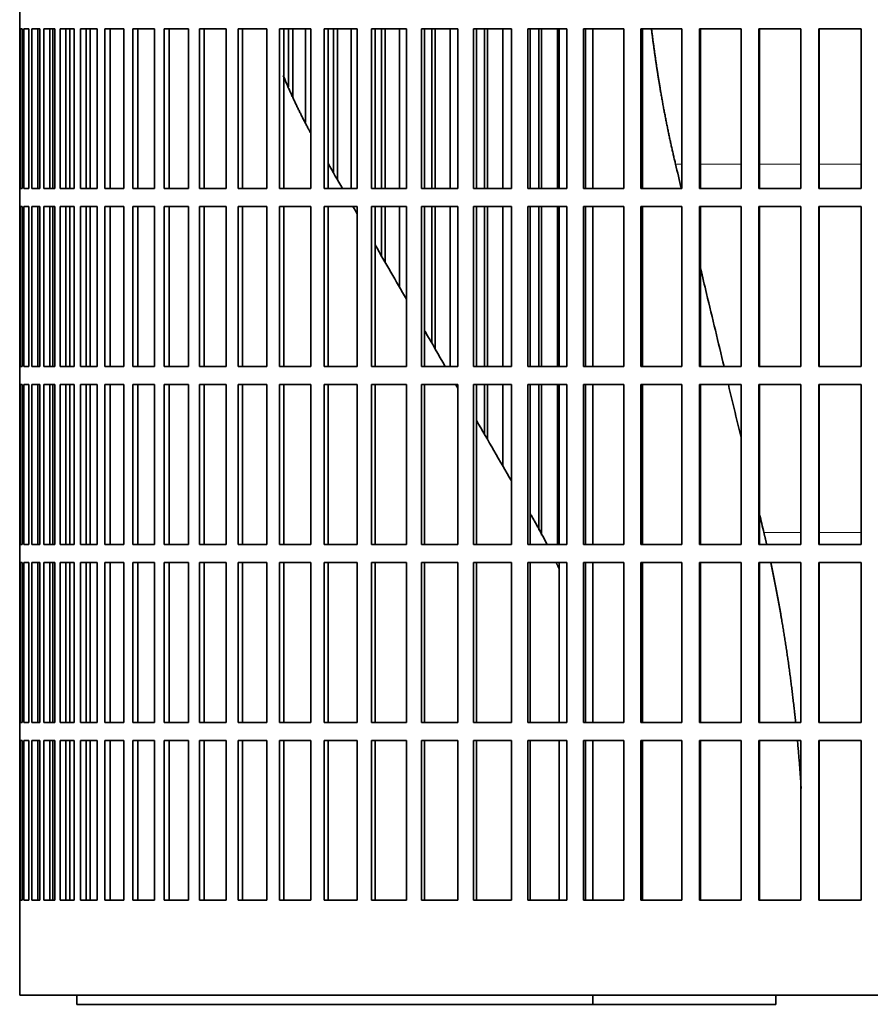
# Model space of a CAD drawing. Header units: millimetres. Extents: x 456 to 1331, y -1435 to 1458.
# Tile 17 of 28: x 954 to 1095, y -125 to 38. Entities that reach past the tile are written whole.
import ezdxf

# ---------------------------------------------------------------- set-up
doc = ezdxf.new("R2010")
doc.units = ezdxf.units.MM
doc.layers.add('VSI344-454_FILTR', color=7, linetype='Continuous')
doc.layers.add('VSI344-454_SUPPO', color=7, linetype='Continuous')

# ---------------------------------------------------------------- blocks, each defined once
blk = doc.blocks.new('SE3')
at = {"layer": 'VSI344-454_FILTR', "color": 7, "linetype": 'Continuous', "lineweight": 35}
for p, q in [((953.55, 39.84), (953.55, 36.84)), ((953.56, 36.84), (953.55, 36.84)), ((953.56, 10.34), (953.56, 36.84)), ((953.61, 10.34), (953.61, 36.84)), ((953.61, 36.84), (953.98, 36.84)), ((953.98, 10.34), (953.98, 36.84)), ((954.24, 10.34), (954.24, 36.84)), ((954.24, 36.84), (955.09, 36.84)), ((955.09, 10.34), (955.09, 36.84)), ((955.56, 10.34), (955.56, 36.84)), ((955.56, 36.84), (956.9, 36.84)), ((956.54, 10.34), (956.54, 36.84)), ((956.9, 10.34), (956.9, 36.84)), ((956.9, 10.34), (956.9, 36.84)), ((957.57, 10.34), (957.57, 36.84)), ((957.57, 36.84), (959.39, 36.84)), ((958.54, 10.34), (958.54, 36.84)), ((959.04, 10.34), (959.04, 36.84)), ((959.39, 10.34), (959.39, 36.84)), ((960.27, 10.34), (960.27, 36.84)), ((960.27, 36.84), (962.56, 36.84)), ((961.21, 10.34), (961.21, 36.84)), ((961.85, 10.34), (961.85, 36.84)), ((962.56, 10.34), (962.56, 36.84)), ((963.63, 10.34), (963.63, 36.84)), ((963.63, 36.84), (966.37, 36.84)), ((964.55, 10.34), (964.55, 36.84)), ((966.37, 10.34), (966.37, 36.84)), ((967.64, 10.34), (967.64, 36.84)), ((967.64, 36.84), (970.83, 36.84)), ((968.53, 10.34), (968.53, 36.84)), ((970.83, 10.34), (970.83, 36.84)), ((972.28, 10.34), (972.28, 36.84)), ((972.28, 36.84), (975.9, 36.84)), ((973.13, 10.34), (973.13, 36.84)), ((975.9, 10.34), (975.9, 36.84)), ((977.52, 10.34), (977.52, 36.84)), ((977.52, 36.84), (981.56, 36.84)), ((978.34, 10.34), (978.34, 36.84)), ((981.56, 10.34), (981.56, 36.84)), ((983.35, 10.34), (983.35, 36.84)), ((983.35, 36.84), (987.78, 36.84)), ((984.13, 10.34), (984.13, 36.84)), ((987.78, 10.34), (987.78, 36.84)), ((989.74, 10.34), (989.74, 36.84)), ((989.74, 36.84), (994.53, 36.84)), ((990.47, 10.34), (990.47, 36.84)), ((994.53, 10.34), (994.53, 36.84)), ((996.64, 36.84), (1001.79, 36.84)), ((996.64, 10.34), (996.64, 36.84)), ((997.33, 10.34), (997.33, 36.84)), ((998.1, 27.22), (998.1, 36.84)), ((998.81, 25.5), (998.81, 36.84)), ((1000.94, 21.34), (1000.94, 36.84)), ((1001.79, 10.34), (1001.79, 36.84)), ((1004.04, 36.84), (1009.51, 36.84)), ((1004.04, 10.34), (1004.04, 36.84)), ((1004.67, 10.34), (1004.67, 36.84)), ((1005.59, 12.9), (1005.59, 36.84)), ((1006.25, 11.76), (1006.25, 36.84)), ((1008.51, 10.34), (1008.51, 36.84)), ((1009.51, 10.34), (1009.51, 36.84)), ((1011.89, 36.84), (1017.65, 36.84)), ((1011.89, 10.34), (1011.89, 36.84)), ((1012.46, 10.34), (1012.46, 36.84)), ((1013.53, 10.34), (1013.53, 36.84)), ((1014.13, 10.34), (1014.13, 36.84)), ((1016.52, 10.34), (1016.52, 36.84)), ((1017.65, 10.34), (1017.65, 36.84)), ((1020.15, 36.84), (1026.18, 36.84)), ((1020.15, 10.34), (1020.15, 36.84)), ((1020.67, 10.34), (1020.67, 36.84)), ((1021.87, 10.34), (1021.87, 36.84)), ((1022.42, 10.34), (1022.42, 36.84)), ((1024.91, 10.34), (1024.91, 36.84)), ((1026.18, 10.34), (1026.18, 36.84)), ((1028.79, 36.84), (1035.06, 36.84)), ((1028.79, 10.34), (1028.79, 36.84)), ((1029.25, 10.34), (1029.25, 36.84)), ((1030.58, 10.34), (1030.58, 36.84)), ((1031.07, 10.34), (1031.07, 36.84)), ((1033.66, 10.34), (1033.66, 36.84)), ((1035.06, 10.34), (1035.06, 36.84)), ((1037.76, 36.84), (1044.24, 36.84)), ((1037.76, 10.34), (1037.76, 36.84)), ((1038.15, 10.34), (1038.15, 36.84)), ((1039.61, 10.34), (1039.61, 36.84)), ((1040.04, 10.34), (1040.04, 36.84)), ((1042.72, 10.34), (1042.72, 36.84)), ((1044.24, 10.34), (1044.24, 36.84)), ((1047.02, 36.84), (1053.67, 36.84)), ((1047.02, 10.34), (1047.02, 36.84)), ((1047.35, 10.34), (1047.35, 36.84)), ((1053.67, 10.34), (1053.67, 36.84)), ((1056.53, 36.84), (1063.32, 36.84)), ((1056.53, 10.34), (1056.53, 36.84)), ((1056.79, 10.34), (1056.79, 36.84)), ((1063.32, 10.34), (1063.32, 36.84)), ((1066.23, 36.84), (1073.13, 36.84)), ((1066.23, 10.34), (1066.23, 36.84)), ((1066.42, 10.34), (1066.42, 36.84)), ((1073.13, 10.34), (1073.13, 36.84)), ((1076.08, 36.84), (1083.06, 36.84)), ((1076.08, 10.34), (1076.08, 36.84)), ((1076.2, 10.34), (1076.2, 36.84)), ((1083.06, 10.34), (1083.06, 36.84)), ((1086.03, 36.84), (1093.06, 36.84)), ((1086.03, 10.34), (1086.03, 36.84)), ((1086.08, 10.34), (1086.08, 36.84)), ((1093.06, 10.34), (1093.06, 36.84)), ((953.56, 10.34), (953.55, 10.34)), ((953.55, 10.34), (953.55, 7.34)), ((953.61, 10.34), (953.98, 10.34)), ((954.24, 10.34), (955.09, 10.34)), ((955.56, 10.34), (956.9, 10.34)), ((957.57, 10.34), (959.39, 10.34)), ((960.27, 10.34), (962.56, 10.34)), ((963.63, 10.34), (966.37, 10.34)), ((967.64, 10.34), (970.83, 10.34)), ((972.28, 10.34), (975.9, 10.34)), ((977.52, 10.34), (981.56, 10.34)), ((983.35, 10.34), (987.78, 10.34)), ((989.74, 10.34), (994.53, 10.34)), ((996.64, 10.34), (1001.79, 10.34)), ((1004.04, 10.34), (1009.51, 10.34)), ((1011.89, 10.34), (1017.65, 10.34)), ((1020.15, 10.34), (1026.18, 10.34)), ((1028.79, 10.34), (1035.06, 10.34)), ((1037.76, 10.34), (1044.24, 10.34)), ((1047.02, 10.34), (1053.67, 10.34)), ((1056.53, 10.34), (1063.32, 10.34)), ((1066.23, 10.34), (1073.13, 10.34)), ((1076.08, 10.34), (1083.06, 10.34)), ((1086.03, 10.34), (1093.06, 10.34)), ((953.56, 7.34), (953.55, 7.34)), ((953.56, -19.16), (953.56, 7.34)), ((953.61, -19.16), (953.61, 7.34)), ((953.61, 7.34), (953.98, 7.34)), ((953.98, -19.16), (953.98, 7.34)), ((954.24, -19.16), (954.24, 7.34)), ((954.24, 7.34), (955.09, 7.34)), ((955.09, -19.16), (955.09, 7.34)), ((955.56, -19.16), (955.56, 7.34)), ((955.56, 7.34), (956.9, 7.34)), ((956.54, -19.16), (956.54, 7.34)), ((956.9, -19.16), (956.9, 7.34)), ((956.9, -19.16), (956.9, 7.34)), ((957.57, -19.16), (957.57, 7.34)), ((957.57, 7.34), (959.39, 7.34)), ((958.54, -19.16), (958.54, 7.34)), ((959.04, -19.16), (959.04, 7.34)), ((959.39, -19.16), (959.39, 7.34)), ((960.27, -19.16), (960.27, 7.34)), ((960.27, 7.34), (962.56, 7.34)), ((961.21, -19.16), (961.21, 7.34)), ((961.85, -19.16), (961.85, 7.34)), ((962.56, -19.16), (962.56, 7.34)), ((963.63, -19.16), (963.63, 7.34)), ((963.63, 7.34), (966.37, 7.34)), ((964.55, -19.16), (964.55, 7.34)), ((966.37, -19.16), (966.37, 7.34)), ((967.64, -19.16), (967.64, 7.34)), ((967.64, 7.34), (970.83, 7.34)), ((968.53, -19.16), (968.53, 7.34)), ((970.83, -19.16), (970.83, 7.34)), ((972.28, -19.16), (972.28, 7.34)), ((972.28, 7.34), (975.9, 7.34)), ((973.13, -19.16), (973.13, 7.34)), ((975.9, -19.16), (975.9, 7.34)), ((977.52, -19.16), (977.52, 7.34)), ((977.52, 7.34), (981.56, 7.34)), ((978.34, -19.16), (978.34, 7.34)), ((981.56, -19.16), (981.56, 7.34)), ((983.35, -19.16), (983.35, 7.34)), ((983.35, 7.34), (987.78, 7.34)), ((984.13, -19.16), (984.13, 7.34)), ((987.78, -19.16), (987.78, 7.34)), ((989.74, -19.16), (989.74, 7.34)), ((989.74, 7.34), (994.53, 7.34)), ((990.47, -19.16), (990.47, 7.34)), ((994.53, -19.16), (994.53, 7.34)), ((996.64, 7.34), (1001.79, 7.34)), ((996.64, -19.16), (996.64, 7.34)), ((997.33, -19.16), (997.33, 7.34)), ((1001.79, -19.16), (1001.79, 7.34)), ((1004.04, 7.34), (1009.51, 7.34)), ((1004.04, -19.16), (1004.04, 7.34)), ((1004.67, -19.16), (1004.67, 7.34)), ((1009.51, -19.16), (1009.51, 7.34)), ((1011.89, 7.34), (1017.65, 7.34)), ((1011.89, -19.16), (1011.89, 7.34)), ((1012.46, -19.16), (1012.46, 7.34)), ((1013.53, -0.85), (1013.53, 7.34)), ((1014.13, -1.89), (1014.13, 7.34)), ((1016.52, -6.02), (1016.52, 7.34)), ((1017.65, -19.16), (1017.65, 7.34)), ((1020.15, 7.34), (1026.18, 7.34)), ((1020.15, -19.16), (1020.15, 7.34)), ((1020.67, -19.16), (1020.67, 7.34)), ((1021.87, -15.3), (1021.87, 7.34)), ((1022.42, -16.24), (1022.42, 7.34)), ((1024.91, -19.16), (1024.91, 7.34)), ((1026.18, -19.16), (1026.18, 7.34)), ((1028.79, 7.34), (1035.06, 7.34)), ((1028.79, -19.16), (1028.79, 7.34)), ((1029.25, -19.16), (1029.25, 7.34)), ((1030.58, -19.16), (1030.58, 7.34)), ((1031.07, -19.16), (1031.07, 7.34)), ((1033.66, -19.16), (1033.66, 7.34)), ((1035.06, -19.16), (1035.06, 7.34)), ((1037.76, 7.34), (1044.24, 7.34)), ((1037.76, -19.16), (1037.76, 7.34)), ((1038.15, -19.16), (1038.15, 7.34)), ((1039.61, -19.16), (1039.61, 7.34)), ((1040.04, -19.16), (1040.04, 7.34)), ((1042.72, -19.16), (1042.72, 7.34)), ((1044.24, -19.16), (1044.24, 7.34)), ((1047.02, 7.34), (1053.67, 7.34)), ((1047.02, -19.16), (1047.02, 7.34)), ((1047.35, -19.16), (1047.35, 7.34)), ((1053.67, -19.16), (1053.67, 7.34)), ((1056.53, 7.34), (1063.32, 7.34)), ((1056.53, -19.16), (1056.53, 7.34)), ((1056.79, -19.16), (1056.79, 7.34)), ((1063.32, -19.16), (1063.32, 7.34)), ((1066.23, 7.34), (1073.13, 7.34)), ((1066.23, -19.16), (1066.23, 7.34)), ((1066.42, -19.16), (1066.42, 7.34)), ((1073.13, -19.16), (1073.13, 7.34)), ((1076.08, 7.34), (1083.06, 7.34)), ((1076.08, -19.16), (1076.08, 7.34)), ((1076.2, -19.16), (1076.2, 7.34)), ((1083.06, -19.16), (1083.06, 7.34)), ((1086.03, 7.34), (1093.06, 7.34)), ((1086.03, -19.16), (1086.03, 7.34)), ((1086.08, -19.16), (1086.08, 7.34)), ((1093.06, -19.16), (1093.06, 7.34)), ((953.56, -19.16), (953.55, -19.16)), ((953.55, -19.16), (953.55, -22.16)), ((953.61, -19.16), (953.98, -19.16)), ((954.24, -19.16), (955.09, -19.16)), ((955.56, -19.16), (956.9, -19.16)), ((957.57, -19.16), (959.39, -19.16)), ((960.27, -19.16), (962.56, -19.16)), ((963.63, -19.16), (966.37, -19.16)), ((967.64, -19.16), (970.83, -19.16)), ((972.28, -19.16), (975.9, -19.16)), ((977.52, -19.16), (981.56, -19.16)), ((983.35, -19.16), (987.78, -19.16)), ((989.74, -19.16), (994.53, -19.16)), ((996.64, -19.16), (1001.79, -19.16)), ((1004.04, -19.16), (1009.51, -19.16)), ((1011.89, -19.16), (1017.65, -19.16)), ((1020.15, -19.16), (1026.18, -19.16)), ((1028.79, -19.16), (1035.06, -19.16)), ((1037.76, -19.16), (1044.24, -19.16)), ((1047.02, -19.16), (1053.67, -19.16)), ((1056.53, -19.16), (1063.32, -19.16)), ((1066.23, -19.16), (1073.13, -19.16)), ((1076.08, -19.16), (1083.06, -19.16)), ((1086.03, -19.16), (1093.06, -19.16)), ((953.56, -22.16), (953.55, -22.16)), ((953.56, -48.66), (953.56, -22.16)), ((953.61, -48.66), (953.61, -22.16)), ((953.61, -22.16), (953.98, -22.16)), ((953.98, -48.66), (953.98, -22.16)), ((954.24, -48.66), (954.24, -22.16)), ((954.24, -22.16), (955.09, -22.16)), ((955.09, -48.66), (955.09, -22.16)), ((955.56, -48.66), (955.56, -22.16)), ((955.56, -22.16), (956.9, -22.16)), ((956.54, -48.66), (956.54, -22.16)), ((956.9, -48.66), (956.9, -22.16)), ((956.9, -48.66), (956.9, -22.16)), ((957.57, -48.66), (957.57, -22.16)), ((957.57, -22.16), (959.39, -22.16)), ((958.54, -48.66), (958.54, -22.16)), ((959.04, -48.66), (959.04, -22.16)), ((959.39, -48.66), (959.39, -22.16)), ((960.27, -48.66), (960.27, -22.16)), ((960.27, -22.16), (962.56, -22.16)), ((961.21, -48.66), (961.21, -22.16)), ((961.85, -48.66), (961.85, -22.16)), ((962.56, -48.66), (962.56, -22.16)), ((963.63, -48.66), (963.63, -22.16)), ((963.63, -22.16), (966.37, -22.16)), ((964.55, -48.66), (964.55, -22.16)), ((966.37, -48.66), (966.37, -22.16)), ((967.64, -48.66), (967.64, -22.16)), ((967.64, -22.16), (970.83, -22.16)), ((968.53, -48.66), (968.53, -22.16)), ((970.83, -48.66), (970.83, -22.16)), ((972.28, -48.66), (972.28, -22.16)), ((972.28, -22.16), (975.9, -22.16)), ((973.13, -48.66), (973.13, -22.16)), ((975.9, -48.66), (975.9, -22.16)), ((977.52, -48.66), (977.52, -22.16)), ((977.52, -22.16), (981.56, -22.16)), ((978.34, -48.66), (978.34, -22.16)), ((981.56, -48.66), (981.56, -22.16)), ((983.35, -48.66), (983.35, -22.16)), ((983.35, -22.16), (987.78, -22.16)), ((984.13, -48.66), (984.13, -22.16)), ((987.78, -48.66), (987.78, -22.16)), ((989.74, -48.66), (989.74, -22.16)), ((989.74, -22.16), (994.53, -22.16)), ((990.47, -48.66), (990.47, -22.16)), ((994.53, -48.66), (994.53, -22.16)), ((996.64, -22.16), (1001.79, -22.16)), ((996.64, -48.66), (996.64, -22.16)), ((997.33, -48.66), (997.33, -22.16)), ((1001.79, -48.66), (1001.79, -22.16)), ((1004.04, -22.16), (1009.51, -22.16)), ((1004.04, -48.66), (1004.04, -22.16)), ((1004.67, -48.66), (1004.67, -22.16)), ((1009.51, -48.66), (1009.51, -22.16)), ((1011.89, -22.16), (1017.65, -22.16)), ((1011.89, -48.66), (1011.89, -22.16)), ((1012.46, -48.66), (1012.46, -22.16)), ((1017.65, -48.66), (1017.65, -22.16)), ((1020.15, -22.16), (1026.18, -22.16)), ((1020.15, -48.66), (1020.15, -22.16)), ((1020.67, -48.66), (1020.67, -22.16)), ((1026.18, -48.66), (1026.18, -22.16)), ((1028.79, -22.16), (1035.06, -22.16)), ((1028.79, -48.66), (1028.79, -22.16)), ((1029.25, -48.66), (1029.25, -22.16)), ((1030.58, -30.38), (1030.58, -22.16)), ((1031.07, -31.22), (1031.07, -22.16)), ((1033.66, -35.72), (1033.66, -22.16)), ((1035.06, -48.66), (1035.06, -22.16)), ((1037.76, -22.16), (1044.24, -22.16)), ((1037.76, -48.66), (1037.76, -22.16)), ((1038.15, -48.66), (1038.15, -22.16)), ((1039.61, -46.31), (1039.61, -22.16)), ((1040.04, -47.13), (1040.04, -22.16)), ((1042.72, -48.66), (1042.72, -22.16)), ((1044.24, -48.66), (1044.24, -22.16)), ((1047.02, -22.16), (1053.67, -22.16)), ((1047.02, -48.66), (1047.02, -22.16)), ((1047.35, -48.66), (1047.35, -22.16)), ((1053.67, -48.66), (1053.67, -22.16)), ((1056.53, -22.16), (1063.32, -22.16)), ((1056.53, -48.66), (1056.53, -22.16)), ((1056.79, -48.66), (1056.79, -22.16)), ((1063.32, -48.66), (1063.32, -22.16)), ((1066.23, -22.16), (1073.13, -22.16)), ((1066.23, -48.66), (1066.23, -22.16)), ((1066.42, -48.66), (1066.42, -22.16)), ((1073.13, -48.66), (1073.13, -22.16)), ((1076.08, -22.16), (1083.06, -22.16)), ((1076.08, -48.66), (1076.08, -22.16)), ((1076.2, -48.66), (1076.2, -22.16)), ((1083.06, -48.66), (1083.06, -22.16)), ((1086.03, -22.16), (1093.06, -22.16)), ((1086.03, -48.66), (1086.03, -22.16)), ((1086.08, -48.66), (1086.08, -22.16)), ((1093.06, -48.66), (1093.06, -22.16)), ((953.56, -48.66), (953.55, -48.66)), ((953.55, -48.66), (953.55, -51.66)), ((953.61, -48.66), (953.98, -48.66)), ((954.24, -48.66), (955.09, -48.66)), ((955.56, -48.66), (956.9, -48.66)), ((957.57, -48.66), (959.39, -48.66)), ((960.27, -48.66), (962.56, -48.66)), ((963.63, -48.66), (966.37, -48.66)), ((967.64, -48.66), (970.83, -48.66)), ((972.28, -48.66), (975.9, -48.66)), ((977.52, -48.66), (981.56, -48.66)), ((983.35, -48.66), (987.78, -48.66)), ((989.74, -48.66), (994.53, -48.66)), ((996.64, -48.66), (1001.79, -48.66)), ((1004.04, -48.66), (1009.51, -48.66)), ((1011.89, -48.66), (1017.65, -48.66)), ((1020.15, -48.66), (1026.18, -48.66)), ((1028.79, -48.66), (1035.06, -48.66)), ((1037.76, -48.66), (1044.24, -48.66)), ((1047.02, -48.66), (1053.67, -48.66)), ((1056.53, -48.66), (1063.32, -48.66)), ((1066.23, -48.66), (1073.13, -48.66)), ((1076.08, -48.66), (1083.06, -48.66)), ((1086.03, -48.66), (1093.06, -48.66)), ((953.56, -51.66), (953.55, -51.66)), ((953.56, -78.16), (953.56, -51.66)), ((953.61, -78.16), (953.61, -51.66)), ((953.61, -51.66), (953.98, -51.66)), ((953.98, -78.16), (953.98, -51.66)), ((954.24, -78.16), (954.24, -51.66)), ((954.24, -51.66), (955.09, -51.66)), ((955.09, -78.16), (955.09, -51.66)), ((955.56, -78.16), (955.56, -51.66)), ((955.56, -51.66), (956.9, -51.66)), ((956.54, -78.16), (956.54, -51.66)), ((956.9, -78.16), (956.9, -51.66)), ((956.9, -78.16), (956.9, -51.66)), ((957.57, -78.16), (957.57, -51.66)), ((957.57, -51.66), (959.39, -51.66)), ((958.54, -78.16), (958.54, -51.66)), ((959.04, -78.16), (959.04, -51.66)), ((959.39, -78.16), (959.39, -51.66)), ((960.27, -78.16), (960.27, -51.66)), ((960.27, -51.66), (962.56, -51.66)), ((961.21, -78.16), (961.21, -51.66)), ((961.85, -78.16), (961.85, -51.66)), ((962.56, -78.16), (962.56, -51.66)), ((963.63, -78.16), (963.63, -51.66)), ((963.63, -51.66), (966.37, -51.66)), ((964.55, -78.16), (964.55, -51.66)), ((966.37, -78.16), (966.37, -51.66)), ((967.64, -78.16), (967.64, -51.66)), ((967.64, -51.66), (970.83, -51.66)), ((968.53, -78.16), (968.53, -51.66)), ((970.83, -78.16), (970.83, -51.66)), ((972.28, -78.16), (972.28, -51.66)), ((972.28, -51.66), (975.9, -51.66)), ((973.13, -78.16), (973.13, -51.66)), ((975.9, -78.16), (975.9, -51.66)), ((977.52, -78.16), (977.52, -51.66)), ((977.52, -51.66), (981.56, -51.66)), ((978.34, -78.16), (978.34, -51.66)), ((981.56, -78.16), (981.56, -51.66)), ((983.35, -78.16), (983.35, -51.66)), ((983.35, -51.66), (987.78, -51.66)), ((984.13, -78.16), (984.13, -51.66)), ((987.78, -78.16), (987.78, -51.66)), ((989.74, -78.16), (989.74, -51.66)), ((989.74, -51.66), (994.53, -51.66)), ((990.47, -78.16), (990.47, -51.66)), ((994.53, -78.16), (994.53, -51.66)), ((996.64, -51.66), (1001.79, -51.66)), ((996.64, -78.16), (996.64, -51.66)), ((997.33, -78.16), (997.33, -51.66)), ((1001.79, -78.16), (1001.79, -51.66)), ((1004.04, -51.66), (1009.51, -51.66)), ((1004.04, -78.16), (1004.04, -51.66)), ((1004.67, -78.16), (1004.67, -51.66)), ((1009.51, -78.16), (1009.51, -51.66)), ((1011.89, -51.66), (1017.65, -51.66)), ((1011.89, -78.16), (1011.89, -51.66)), ((1012.46, -78.16), (1012.46, -51.66)), ((1017.65, -78.16), (1017.65, -51.66)), ((1020.15, -51.66), (1026.18, -51.66)), ((1020.15, -78.16), (1020.15, -51.66)), ((1020.67, -78.16), (1020.67, -51.66)), ((1026.18, -78.16), (1026.18, -51.66)), ((1028.79, -51.66), (1035.06, -51.66)), ((1028.79, -78.16), (1028.79, -51.66)), ((1029.25, -78.16), (1029.25, -51.66)), ((1035.06, -78.16), (1035.06, -51.66)), ((1037.76, -51.66), (1044.24, -51.66)), ((1037.76, -78.16), (1037.76, -51.66)), ((1038.15, -78.16), (1038.15, -51.66)), ((1044.24, -78.16), (1044.24, -51.66)), ((1047.02, -51.66), (1053.67, -51.66)), ((1047.02, -78.16), (1047.02, -51.66)), ((1047.35, -78.16), (1047.35, -51.66)), ((1053.67, -78.16), (1053.67, -51.66)), ((1056.53, -51.66), (1063.32, -51.66)), ((1056.53, -78.16), (1056.53, -51.66)), ((1056.79, -78.16), (1056.79, -51.66)), ((1063.32, -78.16), (1063.32, -51.66)), ((1066.23, -51.66), (1073.13, -51.66)), ((1066.23, -78.16), (1066.23, -51.66)), ((1066.42, -78.16), (1066.42, -51.66)), ((1073.13, -78.16), (1073.13, -51.66)), ((1076.08, -51.66), (1083.06, -51.66)), ((1076.08, -78.16), (1076.08, -51.66)), ((1076.2, -78.16), (1076.2, -51.66)), ((1083.06, -78.16), (1083.06, -51.66)), ((1086.03, -51.66), (1093.06, -51.66)), ((1086.03, -78.16), (1086.03, -51.66)), ((1086.08, -78.16), (1086.08, -51.66)), ((1093.06, -78.16), (1093.06, -51.66)), ((953.56, -78.16), (953.55, -78.16)), ((953.55, -78.16), (953.55, -81.16)), ((953.61, -78.16), (953.98, -78.16)), ((954.24, -78.16), (955.09, -78.16)), ((955.56, -78.16), (956.9, -78.16)), ((957.57, -78.16), (959.39, -78.16)), ((960.27, -78.16), (962.56, -78.16)), ((963.63, -78.16), (966.37, -78.16)), ((967.64, -78.16), (970.83, -78.16)), ((972.28, -78.16), (975.9, -78.16)), ((977.52, -78.16), (981.56, -78.16)), ((983.35, -78.16), (987.78, -78.16)), ((989.74, -78.16), (994.53, -78.16)), ((996.64, -78.16), (1001.79, -78.16)), ((1004.04, -78.16), (1009.51, -78.16)), ((1011.89, -78.16), (1017.65, -78.16)), ((1020.15, -78.16), (1026.18, -78.16)), ((1028.79, -78.16), (1035.06, -78.16)), ((1037.76, -78.16), (1044.24, -78.16)), ((1047.02, -78.16), (1053.67, -78.16)), ((1056.53, -78.16), (1063.32, -78.16)), ((1066.23, -78.16), (1073.13, -78.16)), ((1076.08, -78.16), (1083.06, -78.16)), ((1086.03, -78.16), (1093.06, -78.16)), ((953.56, -81.16), (953.55, -81.16)), ((953.56, -107.66), (953.56, -81.16)), ((953.61, -107.66), (953.61, -81.16)), ((953.61, -81.16), (953.98, -81.16)), ((953.98, -107.66), (953.98, -81.16)), ((954.24, -107.66), (954.24, -81.16)), ((954.24, -81.16), (955.09, -81.16)), ((955.09, -107.66), (955.09, -81.16)), ((955.56, -107.66), (955.56, -81.16)), ((955.56, -81.16), (956.9, -81.16)), ((956.54, -107.66), (956.54, -81.16)), ((956.9, -107.66), (956.9, -81.16)), ((956.9, -107.66), (956.9, -81.16)), ((957.57, -107.66), (957.57, -81.16)), ((957.57, -81.16), (959.39, -81.16)), ((958.54, -107.66), (958.54, -81.16)), ((959.04, -107.66), (959.04, -81.16)), ((959.39, -107.66), (959.39, -81.16)), ((960.27, -107.66), (960.27, -81.16)), ((960.27, -81.16), (962.56, -81.16)), ((961.21, -107.66), (961.21, -81.16)), ((961.85, -107.66), (961.85, -81.16)), ((962.56, -107.66), (962.56, -81.16)), ((963.63, -107.66), (963.63, -81.16)), ((963.63, -81.16), (966.37, -81.16)), ((964.55, -107.66), (964.55, -81.16)), ((966.37, -107.66), (966.37, -81.16)), ((967.64, -107.66), (967.64, -81.16)), ((967.64, -81.16), (970.83, -81.16)), ((968.53, -107.66), (968.53, -81.16)), ((970.83, -107.66), (970.83, -81.16)), ((972.28, -107.66), (972.28, -81.16)), ((972.28, -81.16), (975.9, -81.16)), ((973.13, -107.66), (973.13, -81.16)), ((975.9, -107.66), (975.9, -81.16)), ((977.52, -107.66), (977.52, -81.16)), ((977.52, -81.16), (981.56, -81.16)), ((978.34, -107.66), (978.34, -81.16)), ((981.56, -107.66), (981.56, -81.16)), ((983.35, -107.66), (983.35, -81.16)), ((983.35, -81.16), (987.78, -81.16)), ((984.13, -107.66), (984.13, -81.16)), ((987.78, -107.66), (987.78, -81.16)), ((989.74, -107.66), (989.74, -81.16)), ((989.74, -81.16), (994.53, -81.16)), ((990.47, -107.66), (990.47, -81.16)), ((994.53, -107.66), (994.53, -81.16)), ((996.64, -107.66), (996.64, -81.16)), ((996.64, -81.16), (1001.79, -81.16)), ((997.33, -107.66), (997.33, -81.16)), ((1001.79, -107.66), (1001.79, -81.16)), ((1004.04, -81.16), (1009.51, -81.16)), ((1004.04, -107.66), (1004.04, -81.16)), ((1004.67, -107.66), (1004.67, -81.16)), ((1009.51, -107.66), (1009.51, -81.16)), ((1011.89, -81.16), (1017.65, -81.16)), ((1011.89, -107.66), (1011.89, -81.16)), ((1012.46, -107.66), (1012.46, -81.16)), ((1017.65, -107.66), (1017.65, -81.16)), ((1020.15, -81.16), (1026.18, -81.16)), ((1020.15, -107.66), (1020.15, -81.16)), ((1020.67, -107.66), (1020.67, -81.16)), ((1026.18, -107.66), (1026.18, -81.16)), ((1028.79, -81.16), (1035.06, -81.16)), ((1028.79, -107.66), (1028.79, -81.16)), ((1029.25, -107.66), (1029.25, -81.16)), ((1035.06, -107.66), (1035.06, -81.16)), ((1037.76, -81.16), (1044.24, -81.16)), ((1037.76, -107.66), (1037.76, -81.16)), ((1038.15, -107.66), (1038.15, -81.16)), ((1044.24, -107.66), (1044.24, -81.16)), ((1047.02, -81.16), (1053.67, -81.16)), ((1047.02, -107.66), (1047.02, -81.16)), ((1047.35, -107.66), (1047.35, -81.16)), ((1053.67, -107.66), (1053.67, -81.16)), ((1056.53, -81.16), (1063.32, -81.16)), ((1056.53, -107.66), (1056.53, -81.16)), ((1056.79, -107.66), (1056.79, -81.16)), ((1063.32, -107.66), (1063.32, -81.16)), ((1066.23, -81.16), (1073.13, -81.16)), ((1066.23, -107.66), (1066.23, -81.16)), ((1066.42, -107.66), (1066.42, -81.16)), ((1073.13, -107.66), (1073.13, -81.16)), ((1076.08, -81.16), (1083.06, -81.16)), ((1076.08, -107.66), (1076.08, -81.16)), ((1076.2, -107.66), (1076.2, -81.16)), ((1083.06, -107.66), (1083.06, -81.16)), ((1086.03, -81.16), (1093.06, -81.16)), ((1086.03, -107.66), (1086.03, -81.16)), ((1086.08, -107.66), (1086.08, -81.16)), ((1093.06, -107.66), (1093.06, -81.16)), ((953.56, -107.66), (953.55, -107.66)), ((953.55, -107.66), (953.55, -123.41)), ((953.61, -107.66), (953.98, -107.66)), ((954.24, -107.66), (955.09, -107.66)), ((955.56, -107.66), (956.9, -107.66)), ((957.57, -107.66), (959.39, -107.66)), ((960.27, -107.66), (962.56, -107.66)), ((963.63, -107.66), (966.37, -107.66)), ((967.64, -107.66), (970.83, -107.66)), ((972.28, -107.66), (975.9, -107.66)), ((977.52, -107.66), (981.56, -107.66)), ((983.35, -107.66), (987.78, -107.66)), ((989.74, -107.66), (994.53, -107.66)), ((996.64, -107.66), (1001.79, -107.66)), ((1004.04, -107.66), (1009.51, -107.66)), ((1011.89, -107.66), (1017.65, -107.66)), ((1020.15, -107.66), (1026.18, -107.66)), ((1028.79, -107.66), (1035.06, -107.66)), ((1037.76, -107.66), (1044.24, -107.66)), ((1047.02, -107.66), (1053.67, -107.66)), ((1056.53, -107.66), (1063.32, -107.66)), ((1066.23, -107.66), (1073.13, -107.66)), ((1076.08, -107.66), (1083.06, -107.66)), ((1086.03, -107.66), (1093.06, -107.66)), ((953.55, -123.41), (1232.37, -123.41))]:
    blk.add_line(p, q, dxfattribs=at)
at = {"layer": 'VSI344-454_SUPPO', "color": 7, "linetype": 'Continuous', "lineweight": 35}
for p, q in [((965.21, 10.34), (965.21, 36.84)), ((1042.98, 10.34), (1042.98, 36.84)), ((1048.58, 10.34), (1048.58, 36.84)), ((965.21, -19.16), (965.21, 7.34)), ((1042.98, -19.16), (1042.98, 7.34)), ((1048.58, -19.16), (1048.58, 7.34)), ((965.21, -48.66), (965.21, -22.16)), ((1042.98, -48.66), (1042.98, -22.16)), ((1048.58, -48.66), (1048.58, -22.16)), ((965.21, -78.16), (965.21, -51.66)), ((1042.98, -78.16), (1042.98, -51.66)), ((1048.58, -78.16), (1048.58, -51.66)), ((965.21, -107.66), (965.21, -81.16)), ((1042.98, -107.66), (1042.98, -81.16)), ((1048.58, -107.66), (1048.58, -81.16)), ((963.05, -124.91), (963.05, -123.41)), ((1048.58, -124.91), (1048.58, -123.41)), ((1078.89, -123.41), (1078.89, -124.91)), ((963.05, -124.91), (1048.58, -124.91)), ((1048.58, -124.91), (1078.89, -124.91))]:
    blk.add_line(p, q, dxfattribs=at)
at = {"layer": 'VSI344-454_SUPPO', "color": 4, "linetype": 'Continuous', "lineweight": 9}
for p, q in [((1062.26, 14.4), (1063.32, 14.4)), ((1066.42, 14.4), (1073.13, 14.4)), ((1076.2, 14.4), (1083.06, 14.4)), ((1086.08, 14.4), (1093.06, 14.4)), ((1083.06, -46.7), (1076.91, -46.7)), ((1093.06, -46.7), (1086.08, -46.7))]:
    blk.add_line(p, q, dxfattribs=at)
at = {"layer": 'VSI344-454_SUPPO', "color": 7, "linetype": 'Continuous', "lineweight": 35}
for points, degree, knots in [([(1062.26, 14.4), (1060.84, 20.34), (1059.75, 26.71), (1058.91, 31.67), (1058.27, 36.82)], 2, [0, 0, 0, 0.25, 0.25, 0.4436241, 0.4436241, 0.4436241]), ([(1070.3, -19.16), (1069.35, -15.18), (1068.06, -9.81), (1066.75, -4.32), (1066.42, -2.94)], 3, [0.4707547, 0.4707547, 0.4707547, 0.4707547, 0.6666667, 0.7318485, 0.7318485, 0.7318485, 0.7318485]), ([(1024.1, -19.16), (1022.99, -17.23), (1021.84, -15.25), (1020.7, -13.27), (1020.67, -13.21)], 3, [0.40504609, 0.40504609, 0.40504609, 0.40504609, 0.5, 0.5025164, 0.5025164, 0.5025164, 0.5025164]), ([(1073.13, -30.95), (1072.85, -29.78), (1072.15, -26.87), (1071.45, -23.92), (1071.02, -22.16)], 3, [0.2737146, 0.2737146, 0.2737146, 0.2737146, 0.3333333, 0.4212192, 0.4212192, 0.4212192, 0.4212192]), ([(1082.18, -78.14), (1082.08, -77.19), (1081.97, -76.25), (1081.11, -68.45), (1079.84, -61.02), (1079.02, -56.2), (1078.03, -51.59)], 2, [0.4697381, 0.4697381, 0.4697381, 0.5, 0.5, 0.75, 0.75, 0.9125116, 0.9125116, 0.9125116])]:
    blk.add_open_spline(points, degree=degree, knots=knots, dxfattribs=at)
for points, degree in [([(1001.72, 19.66), (999.23, 24.23), (997.24, 29.07)], 2), ([(1007.07, 10.34), (1006.27, 11.73), (1005.47, 13.11), (1004.67, 14.5)], 3), ([(1063.23, 10.34), (1062.91, 11.69), (1062.59, 13.04), (1062.26, 14.4)], 3), ([(1009.51, 6.12), (1009.27, 6.53), (1009.03, 6.94), (1008.8, 7.34)], 3), ([(1017.65, -7.99), (1015.93, -5), (1014.2, -2.01), (1012.46, 1)], 3), ([(1026.18, -22.77), (1026.06, -22.56), (1025.95, -22.36), (1025.83, -22.16)], 3), ([(1035.06, -38.14), (1033.13, -34.8), (1031.19, -31.44), (1029.25, -28.07)], 3), ([(1038.16, -43.52), (1038.16, -43.51), (1038.16, -43.51), (1038.15, -43.5)], 3), ([(1040.94, -48.59), (1039.61, -46.02), (1038.16, -43.52)], 2), ([(1076.91, -46.7), (1076.68, -45.71), (1076.44, -44.72), (1076.2, -43.73)], 3), ([(1077.36, -48.61), (1077.14, -47.65), (1076.91, -46.7)], 2), ([(1043.01, -52.79), (1042.73, -52.2), (1042.45, -51.62)], 2), ([(1083.09, -89.14), (1082.84, -85.1), (1082.47, -81.13)], 2)]:
    blk.add_open_spline(points, degree=degree, dxfattribs=at)

msp = doc.modelspace()

# ---------------------------------------------------------------- block references
msp.add_blockref('SE3', (0, 0))

doc.saveas('drawing.dxf')
